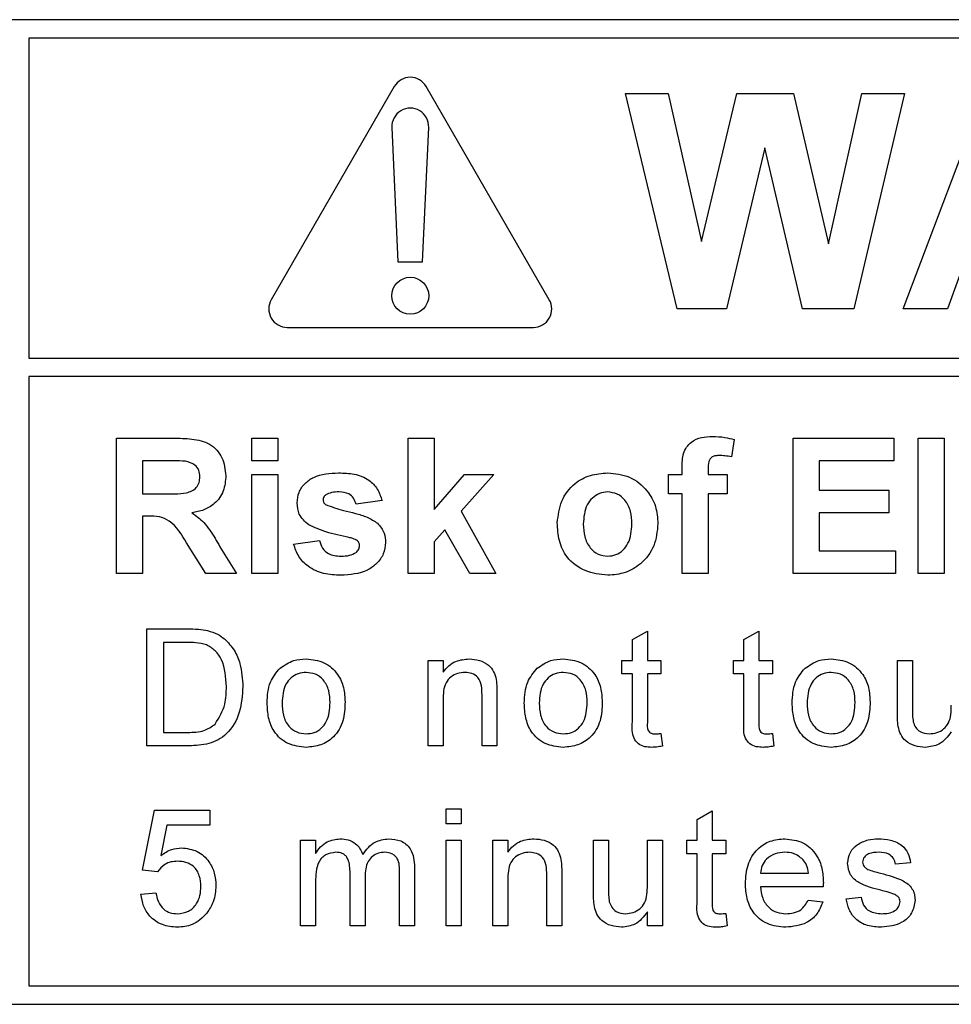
# Model space of a CAD drawing. Header units: millimetres. Extents: x 5 to 418, y 2 to 292.
# Tile 28 of 90: x 107.6 to 110.13, y 198.16 to 200.82. Entities that reach past the tile are written whole.
import ezdxf

# ---------------------------------------------------------------- set-up
doc = ezdxf.new("R2010")
doc.units = ezdxf.units.MM

msp = doc.modelspace()

# ---------------------------------------------------------------- linework, layer by layer
at = {"color": 7, "linetype": 'Continuous', "lineweight": 25}
for p, q in [((113.8297, 200.8237), (105.4964, 200.8237)), ((107.6297, 200.7737), (107.6297, 199.9072)), ((113.8297, 200.7737), (107.6297, 200.7737)), ((108.6197, 200.6427), (108.2864, 200.0654)), ((109.0397, 200.0654), (108.7063, 200.6427)), ((109.2464, 200.6237), (109.3613, 200.6237)), ((109.386, 200.0404), (109.2464, 200.6237)), ((109.3613, 200.6237), (109.452, 200.223)), ((109.452, 200.223), (109.548, 200.6237)), ((109.548, 200.6237), (109.701, 200.6237)), ((109.701, 200.6237), (109.796, 200.2163)), ((109.796, 200.2163), (109.8865, 200.6237)), ((110.0017, 200.6237), (109.8646, 200.0404)), ((109.8865, 200.6237), (110.0017, 200.6237)), ((109.9984, 200.0404), (110.2189, 200.6237)), ((108.6131, 200.5321), (108.6297, 200.1677)), ((108.6964, 200.1677), (108.713, 200.5321)), ((109.624, 200.4765), (109.5197, 200.0404)), ((109.7257, 200.0404), (109.624, 200.4765)), ((108.6297, 200.1677), (108.6964, 200.1677)), ((110.1673, 200.175), (110.1181, 200.0404)), ((109.5197, 200.0404), (109.386, 200.0404)), ((109.8646, 200.0404), (109.7257, 200.0404)), ((110.1181, 200.0404), (109.9984, 200.0404)), ((108.3297, 199.9904), (108.9964, 199.9904)), ((107.6297, 199.9072), (113.9464, 199.9072)), ((113.9464, 199.8572), (107.6297, 199.8572)), ((107.6297, 199.8572), (107.6297, 198.2071)), ((107.8673, 199.6904), (108.0212, 199.6904)), ((107.8673, 199.3237), (107.8673, 199.6904)), ((108.234, 199.6293), (108.234, 199.6904)), ((108.234, 199.6904), (108.3045, 199.6904)), ((108.3045, 199.6904), (108.3045, 199.6293)), ((108.657, 199.3237), (108.657, 199.6904)), ((108.657, 199.6904), (108.7276, 199.6904)), ((108.7276, 199.6904), (108.7276, 199.4973)), ((109.5408, 199.6865), (109.5337, 199.6394)), ((109.7006, 199.3237), (109.7006, 199.6904)), ((109.7006, 199.6904), (109.9733, 199.6904)), ((109.9733, 199.6904), (109.9733, 199.6293)), ((110.0391, 199.6904), (110.1096, 199.6904)), ((110.0391, 199.3237), (110.0391, 199.6904)), ((110.1096, 199.6904), (110.1096, 199.3237)), ((107.9378, 199.6293), (107.9378, 199.54)), ((107.9977, 199.6293), (107.9378, 199.6293)), ((108.3045, 199.6293), (108.234, 199.6293)), ((109.9733, 199.6293), (109.7711, 199.6293)), ((109.7711, 199.6293), (109.7711, 199.5494)), ((109.3998, 199.5917), (109.3998, 199.611)), ((109.4703, 199.6099), (109.4703, 199.5917)), ((108.234, 199.3237), (108.234, 199.5917)), ((108.234, 199.5917), (108.3045, 199.5917)), ((108.3045, 199.5917), (108.3045, 199.3237)), ((108.7276, 199.4973), (108.8098, 199.5917)), ((108.8897, 199.5917), (108.8012, 199.4923)), ((108.8098, 199.5917), (108.8897, 199.5917)), ((109.3622, 199.54), (109.3622, 199.5917)), ((109.3622, 199.5917), (109.3998, 199.5917)), ((109.4703, 199.5917), (109.522, 199.5917)), ((109.522, 199.5917), (109.522, 199.54)), ((109.7711, 199.5494), (109.9592, 199.5494)), ((109.9592, 199.5494), (109.9592, 199.4883)), ((107.9378, 199.54), (107.9946, 199.54)), ((108.5865, 199.5212), (108.516, 199.5118)), ((109.3998, 199.54), (109.3622, 199.54)), ((109.3998, 199.3237), (109.3998, 199.54)), ((109.522, 199.54), (109.4703, 199.54)), ((109.4703, 199.54), (109.4703, 199.3237)), ((107.9536, 199.4788), (107.9378, 199.4788)), ((107.9378, 199.4788), (107.9378, 199.3237)), ((108.8012, 199.4923), (108.8944, 199.3237)), ((109.9592, 199.4883), (109.7711, 199.4883)), ((109.7711, 199.4883), (109.7711, 199.3848)), ((108.7566, 199.4422), (108.7276, 199.4095)), ((108.8239, 199.3237), (108.7566, 199.4422)), ((108.1092, 199.3237), (108.0571, 199.4069)), ((108.1472, 199.3963), (108.1917, 199.3237)), ((108.3468, 199.4036), (108.4173, 199.413)), ((108.7276, 199.4095), (108.7276, 199.3237)), ((109.7711, 199.3848), (109.978, 199.3848)), ((109.978, 199.3848), (109.978, 199.3237)), ((107.9378, 199.3237), (107.8673, 199.3237)), ((108.1917, 199.3237), (108.1092, 199.3237)), ((108.3045, 199.3237), (108.234, 199.3237)), ((108.7276, 199.3237), (108.657, 199.3237)), ((108.8944, 199.3237), (108.8239, 199.3237)), ((109.4703, 199.3237), (109.3998, 199.3237)), ((109.978, 199.3237), (109.7006, 199.3237)), ((110.1096, 199.3237), (110.0391, 199.3237)), ((107.9496, 199.1737), (108.0578, 199.1737)), ((107.9496, 198.8571), (107.9496, 199.1737)), ((109.2649, 199.1448), (109.3055, 199.1679)), ((109.3055, 199.1679), (109.3055, 199.0885)), ((109.567, 199.1448), (109.6076, 199.1679)), ((109.6076, 199.1679), (109.6076, 199.0885)), ((107.9942, 199.1372), (107.9942, 198.8936)), ((108.0584, 199.1372), (107.9942, 199.1372)), ((109.2649, 199.0885), (109.2649, 199.1448)), ((109.567, 199.0885), (109.567, 199.1448)), ((108.7112, 198.8571), (108.7112, 199.0885)), ((108.7112, 199.0885), (108.7518, 199.0885)), ((108.7518, 199.0885), (108.7518, 199.0562)), ((109.2365, 199.0519), (109.2365, 199.0885)), ((109.2365, 199.0885), (109.2649, 199.0885)), ((109.3055, 199.0885), (109.3421, 199.0885)), ((109.3421, 199.0885), (109.3421, 199.0519)), ((109.5386, 199.0519), (109.5386, 199.0885)), ((109.5386, 199.0885), (109.567, 199.0885)), ((109.6076, 199.0885), (109.6441, 199.0885)), ((109.6441, 199.0885), (109.6441, 199.0519)), ((109.9827, 198.9458), (109.9827, 199.0885)), ((109.9827, 199.0885), (110.0233, 199.0885)), ((110.0233, 199.0885), (110.0233, 198.9626)), ((109.2649, 199.0519), (109.2365, 199.0519)), ((109.2649, 198.9221), (109.2649, 199.0519)), ((109.3421, 199.0519), (109.3055, 199.0519)), ((109.3055, 199.0519), (109.3055, 198.9206)), ((109.567, 199.0519), (109.5386, 199.0519)), ((109.567, 198.9221), (109.567, 199.0519)), ((109.6076, 199.0519), (109.6076, 198.9206)), ((109.6441, 199.0519), (109.6076, 199.0519)), ((108.8573, 198.8571), (108.8573, 198.9952)), ((108.8979, 198.9986), (108.8979, 198.8571)), ((108.7518, 198.9811), (108.7518, 198.8571)), ((107.9942, 198.8936), (108.0595, 198.8936)), ((109.3421, 198.8905), (109.3461, 198.8565)), ((109.6441, 198.8905), (109.6482, 198.8565)), ((108.063, 198.8571), (107.9496, 198.8571)), ((108.7518, 198.8571), (108.7112, 198.8571)), ((108.8979, 198.8571), (108.8573, 198.8571)), ((107.9374, 198.5201), (107.9699, 198.6825)), ((107.9699, 198.6825), (108.1201, 198.6825)), ((108.1201, 198.6825), (108.1201, 198.6419)), ((108.7599, 198.6459), (108.7599, 198.6865)), ((108.7599, 198.6865), (108.8005, 198.6865)), ((108.8005, 198.6865), (108.8005, 198.6459)), ((109.4403, 198.6576), (109.4809, 198.6807)), ((109.4809, 198.6807), (109.4809, 198.6013)), ((108.003, 198.6419), (107.9869, 198.5599)), ((108.1201, 198.6419), (108.003, 198.6419)), ((108.8005, 198.6459), (108.7599, 198.6459)), ((109.4403, 198.6013), (109.4403, 198.6576)), ((108.3658, 198.6013), (108.4064, 198.6013)), ((108.3658, 198.3699), (108.3658, 198.6013)), ((108.4064, 198.6013), (108.4064, 198.5652)), ((108.7599, 198.3699), (108.7599, 198.6013)), ((108.7599, 198.6013), (108.8005, 198.6013)), ((108.8005, 198.6013), (108.8005, 198.3699)), ((108.8866, 198.3699), (108.8866, 198.6013)), ((108.8866, 198.6013), (108.9272, 198.6013)), ((108.9272, 198.6013), (108.9272, 198.569)), ((109.1594, 198.4586), (109.1594, 198.6013)), ((109.1594, 198.6013), (109.2, 198.6013)), ((109.2, 198.6013), (109.2, 198.4754)), ((109.3055, 198.4797), (109.3055, 198.6013)), ((109.3055, 198.6013), (109.3461, 198.6013)), ((109.3461, 198.6013), (109.3461, 198.3699)), ((109.4119, 198.5647), (109.4119, 198.6013)), ((109.4119, 198.6013), (109.4403, 198.6013)), ((109.4809, 198.6013), (109.5175, 198.6013)), ((109.5175, 198.6013), (109.5175, 198.5647)), ((109.4403, 198.5647), (109.4119, 198.5647)), ((109.4403, 198.4349), (109.4403, 198.5647)), ((109.4809, 198.5647), (109.4809, 198.4334)), ((109.5175, 198.5647), (109.4809, 198.5647)), ((110.0184, 198.5404), (109.9779, 198.5363)), ((107.978, 198.516), (107.9374, 198.5201)), ((108.4998, 198.3699), (108.4998, 198.5175)), ((108.6337, 198.3699), (108.6337, 198.513)), ((108.6743, 198.528), (108.6743, 198.3699)), ((109.0327, 198.3699), (109.0327, 198.508)), ((109.0733, 198.5115), (109.0733, 198.3699)), ((109.6117, 198.512), (109.7416, 198.512)), ((108.4064, 198.4877), (108.4064, 198.3699)), ((108.5404, 198.5019), (108.5404, 198.3699)), ((108.9272, 198.494), (108.9272, 198.3699)), ((107.9333, 198.4551), (107.9739, 198.4592)), ((109.782, 198.4754), (109.6117, 198.4754)), ((109.7411, 198.4389), (109.7809, 198.4348)), ((109.8439, 198.443), (109.8845, 198.447)), ((109.3055, 198.3699), (109.3055, 198.4077)), ((109.5175, 198.4034), (109.5215, 198.3693)), ((108.4064, 198.3699), (108.3658, 198.3699)), ((108.5404, 198.3699), (108.4998, 198.3699)), ((108.6743, 198.3699), (108.6337, 198.3699)), ((108.8005, 198.3699), (108.7599, 198.3699)), ((108.9272, 198.3699), (108.8866, 198.3699)), ((109.0733, 198.3699), (109.0327, 198.3699)), ((109.3461, 198.3699), (109.3055, 198.3699)), ((107.6297, 198.2071), (113.8297, 198.2071)), ((105.4964, 198.1571), (113.8297, 198.1571))]:
    msp.add_line(p, q, dxfattribs=at)
msp.add_circle((108.663, 200.0761), 0.05, dxfattribs=at)
for centre, start, end in [((108.663, 200.6177), 30, 150), ((108.663, 200.5344), 357.3893, 182.6107), ((108.3297, 200.0404), 150, 270), ((108.9964, 200.0404), 270, 30)]:
    msp.add_arc(centre, 0.05, start, end, dxfattribs=at)
for points, knots in [([(108.0212, 199.6904), (108.0378, 199.6901), (108.071, 199.6896), (108.1135, 199.6808), (108.1393, 199.6589), (108.1584, 199.6309), (108.1615, 199.6056), (108.1634, 199.5888)], [0, 0, 0, 0, 0.2511382, 0.5005379, 0.6257426, 0.7510544, 1, 1, 1, 1]), ([(109.3998, 199.611), (109.3997, 199.6239), (109.3997, 199.6494), (109.4206, 199.6812), (109.4518, 199.6936), (109.4718, 199.6946), (109.4818, 199.6951)], [0, 0, 0, 0, 0.281801, 0.55777, 0.778465, 1, 1, 1, 1]), ([(109.4818, 199.6951), (109.493, 199.6946), (109.513, 199.6939), (109.5323, 199.6887), (109.5408, 199.6865)], [0, 0, 0, 0, 0.559885, 1, 1, 1, 1]), ([(108.0538, 199.6281), (108.0433, 199.6285), (108.0247, 199.6294), (108.006, 199.6293), (107.9977, 199.6293)], [0, 0, 0, 0, 0.559921, 1, 1, 1, 1]), ([(108.0929, 199.5856), (108.0924, 199.5916), (108.0915, 199.6035), (108.0781, 199.6216), (108.063, 199.6256), (108.0538, 199.6281)], [0, 0, 0, 0, 0.2810837, 0.5612808, 1, 1, 1, 1]), ([(109.5, 199.6434), (109.4968, 199.6433), (109.4903, 199.643), (109.4807, 199.6402), (109.4704, 199.6293), (109.4703, 199.6179), (109.4703, 199.6099)], [0, 0, 0, 0, 0.187802, 0.374953, 0.560679, 1, 1, 1, 1]), ([(109.5337, 199.6394), (109.5275, 199.6407), (109.5164, 199.6429), (109.505, 199.6432), (109.5, 199.6434)], [0, 0, 0, 0, 0.559847, 1, 1, 1, 1]), ([(107.9946, 199.54), (108.0153, 199.5393), (108.0413, 199.5384), (108.0715, 199.5464), (108.0841, 199.5561), (108.0919, 199.57), (108.0926, 199.5804), (108.0929, 199.5856)], [0, 0, 0, 0, 0.500908, 0.625718, 0.750365, 0.875021, 1, 1, 1, 1]), ([(108.1634, 199.5888), (108.1622, 199.5746), (108.1598, 199.5464), (108.136, 199.5129), (108.1041, 199.4945), (108.0824, 199.4901), (108.0715, 199.488)], [0, 0, 0, 0, 0.279943, 0.558974, 0.779184, 1, 1, 1, 1]), ([(108.3562, 199.5149), (108.3572, 199.5247), (108.3591, 199.5442), (108.3767, 199.5686), (108.4117, 199.5935), (108.4451, 199.5952), (108.4685, 199.5964)], [0, 0, 0, 0, 0.186756, 0.373549, 0.56049, 1, 1, 1, 1]), ([(108.4685, 199.5964), (108.4828, 199.5959), (108.5113, 199.595), (108.5499, 199.5811), (108.5756, 199.5532), (108.5829, 199.5318), (108.5865, 199.5212)], [0, 0, 0, 0, 0.280825, 0.559925, 0.77968, 1, 1, 1, 1]), ([(109.0613, 199.4614), (109.0638, 199.4814), (109.0688, 199.5213), (109.1037, 199.5679), (109.1502, 199.5925), (109.1817, 199.5951), (109.1974, 199.5964)], [0, 0, 0, 0, 0.2799501, 0.5591471, 0.779424, 1, 1, 1, 1]), ([(109.1974, 199.5964), (109.2179, 199.5943), (109.2587, 199.5903), (109.3044, 199.5528), (109.3304, 199.5065), (109.3328, 199.4745), (109.334, 199.4584)], [0, 0, 0, 0, 0.279785, 0.559124, 0.779388, 1, 1, 1, 1]), ([(108.434, 199.537), (108.4317, 199.5349), (108.4275, 199.531), (108.4269, 199.5254), (108.4267, 199.5229)], [0, 0, 0, 0, 0.559411, 1, 1, 1, 1]), ([(108.4267, 199.5229), (108.4272, 199.5201), (108.428, 199.5151), (108.4318, 199.5118), (108.4335, 199.5104)], [0, 0, 0, 0, 0.558274, 1, 1, 1, 1]), ([(108.4703, 199.5447), (108.4632, 199.5446), (108.4506, 199.5445), (108.4391, 199.5393), (108.434, 199.537)], [0, 0, 0, 0, 0.5610172, 1, 1, 1, 1]), ([(108.516, 199.5118), (108.5142, 199.5172), (108.5106, 199.5282), (108.4947, 199.543), (108.4796, 199.544), (108.4703, 199.5447)], [0, 0, 0, 0, 0.28081, 0.560758, 1, 1, 1, 1]), ([(109.1978, 199.5447), (109.1901, 199.5439), (109.1748, 199.5424), (109.1556, 199.5289), (109.135, 199.5022), (109.1331, 199.476), (109.1318, 199.4577)], [0, 0, 0, 0, 0.186985, 0.373878, 0.561022, 1, 1, 1, 1]), ([(109.2634, 199.4582), (109.2629, 199.4696), (109.2619, 199.4924), (109.2478, 199.5216), (109.2247, 199.5414), (109.2068, 199.5436), (109.1978, 199.5447)], [0, 0, 0, 0, 0.281043, 0.560553, 0.78042, 1, 1, 1, 1]), ([(108.388, 199.4553), (108.3777, 199.4642), (108.3594, 199.4803), (108.3572, 199.5043), (108.3562, 199.5149)], [0, 0, 0, 0, 0.558645, 1, 1, 1, 1]), ([(108.4335, 199.5104), (108.4496, 199.5046), (108.4761, 199.4952), (108.5144, 199.4872), (108.5464, 199.4776), (108.5651, 199.4657), (108.5744, 199.4598)], [0, 0, 0, 0, 0.339607, 0.560063, 0.78038, 1, 1, 1, 1]), ([(108.0571, 199.4069), (108.0439, 199.4292), (108.0255, 199.4601), (107.9833, 199.4792), (107.9635, 199.479), (107.9536, 199.4788)], [0, 0, 0, 0, 0.560986, 0.779305, 1, 1, 1, 1]), ([(108.0715, 199.488), (108.0827, 199.48), (108.1011, 199.4669), (108.1199, 199.4416), (108.1341, 199.4193), (108.1428, 199.404), (108.1472, 199.3963)], [0, 0, 0, 0, 0.339561, 0.559573, 0.779778, 1, 1, 1, 1]), ([(108.4967, 199.4213), (108.4757, 199.4257), (108.4383, 199.4334), (108.4034, 199.4486), (108.388, 199.4553)], [0, 0, 0, 0, 0.560705, 1, 1, 1, 1]), ([(108.5744, 199.4598), (108.5816, 199.4513), (108.5944, 199.4362), (108.5955, 199.4165), (108.5959, 199.4077)], [0, 0, 0, 0, 0.558015, 1, 1, 1, 1]), ([(109.1979, 199.319), (109.1771, 199.3214), (109.1356, 199.3261), (109.0869, 199.3627), (109.064, 199.4124), (109.0622, 199.4451), (109.0613, 199.4614)], [0, 0, 0, 0, 0.280145, 0.558899, 0.779053, 1, 1, 1, 1]), ([(109.1318, 199.4577), (109.1324, 199.4462), (109.1334, 199.4233), (109.1475, 199.3939), (109.1707, 199.374), (109.1888, 199.3718), (109.1978, 199.3707)], [0, 0, 0, 0, 0.281015, 0.560464, 0.780394, 1, 1, 1, 1]), ([(109.1978, 199.3707), (109.2055, 199.3715), (109.2208, 199.373), (109.2401, 199.3866), (109.2604, 199.4136), (109.2622, 199.4398), (109.2634, 199.4582)], [0, 0, 0, 0, 0.18693, 0.373819, 0.560978, 1, 1, 1, 1]), ([(109.334, 199.4584), (109.332, 199.438), (109.3279, 199.3971), (109.2918, 199.3505), (109.246, 199.3229), (109.2139, 199.3203), (109.1979, 199.319)], [0, 0, 0, 0, 0.279924, 0.559367, 0.779516, 1, 1, 1, 1]), ([(108.5203, 199.4122), (108.5162, 199.4146), (108.5087, 199.4187), (108.5004, 199.4205), (108.4967, 199.4213)], [0, 0, 0, 0, 0.558614, 1, 1, 1, 1]), ([(108.4746, 199.319), (108.459, 199.3198), (108.4279, 199.3212), (108.3872, 199.3392), (108.3588, 199.3688), (108.3508, 199.392), (108.3468, 199.4036)], [0, 0, 0, 0, 0.280651, 0.560003, 0.779956, 1, 1, 1, 1]), ([(108.4173, 199.413), (108.4194, 199.406), (108.4236, 199.3919), (108.4437, 199.373), (108.4629, 199.3716), (108.4747, 199.3707)], [0, 0, 0, 0, 0.280993, 0.560665, 1, 1, 1, 1]), ([(108.5959, 199.4077), (108.5947, 199.3972), (108.5924, 199.3762), (108.5731, 199.3502), (108.5358, 199.3228), (108.4998, 199.3206), (108.4746, 199.319)], [0, 0, 0, 0, 0.186725, 0.373655, 0.5608, 1, 1, 1, 1]), ([(108.5161, 199.3806), (108.5191, 199.3834), (108.5244, 199.3886), (108.5251, 199.3959), (108.5254, 199.3992)], [0, 0, 0, 0, 0.558844, 1, 1, 1, 1]), ([(108.5254, 199.3992), (108.5252, 199.4019), (108.5248, 199.4068), (108.5217, 199.4106), (108.5203, 199.4122)], [0, 0, 0, 0, 0.559319, 1, 1, 1, 1]), ([(108.4747, 199.3707), (108.4828, 199.3709), (108.4974, 199.3712), (108.5104, 199.3777), (108.5161, 199.3806)], [0, 0, 0, 0, 0.560783, 1, 1, 1, 1]), ([(108.0578, 199.1737), (108.0684, 199.1737), (108.0871, 199.1736), (108.1057, 199.1705), (108.1138, 199.1692)], [0, 0, 0, 0, 0.560174, 1, 1, 1, 1]), ([(108.1138, 199.1692), (108.1232, 199.1665), (108.1399, 199.1617), (108.1538, 199.1511), (108.1598, 199.1465)], [0, 0, 0, 0, 0.559847, 1, 1, 1, 1]), ([(108.1107, 199.1306), (108.1011, 199.133), (108.0839, 199.1372), (108.0662, 199.1372), (108.0584, 199.1372)], [0, 0, 0, 0, 0.559255, 1, 1, 1, 1]), ([(108.1647, 199.0178), (108.1633, 199.0429), (108.1613, 199.078), (108.136, 199.1158), (108.1192, 199.1257), (108.1107, 199.1306)], [0, 0, 0, 0, 0.55915, 0.78004, 1, 1, 1, 1]), ([(108.1598, 199.1465), (108.1692, 199.1369), (108.1878, 199.1176), (108.2059, 199.0724), (108.208, 199.0381), (108.2094, 199.0171)], [0, 0, 0, 0, 0.279769, 0.559929, 1, 1, 1, 1]), ([(108.2752, 198.9728), (108.2761, 198.9926), (108.2777, 199.0281), (108.3001, 199.0552), (108.31, 199.0671)], [0, 0, 0, 0, 0.560963, 1, 1, 1, 1]), ([(108.31, 199.0671), (108.322, 199.0754), (108.3435, 199.0903), (108.3694, 199.0918), (108.3808, 199.0925)], [0, 0, 0, 0, 0.5590331, 1, 1, 1, 1]), ([(108.3808, 199.0925), (108.3975, 199.0907), (108.4307, 199.0871), (108.4669, 199.0546), (108.4842, 199.0151), (108.4856, 198.989), (108.4863, 198.976)], [0, 0, 0, 0, 0.279556, 0.5586, 0.778991, 1, 1, 1, 1]), ([(108.7518, 199.0562), (108.7565, 199.0623), (108.766, 199.0745), (108.7901, 199.0896), (108.8101, 199.0914), (108.8223, 199.0925)], [0, 0, 0, 0, 0.280554, 0.560815, 1, 1, 1, 1]), ([(108.8223, 199.0925), (108.8317, 199.0917), (108.8506, 199.0902), (108.8749, 199.078), (108.8901, 199.0582), (108.8939, 199.0438), (108.8958, 199.0366)], [0, 0, 0, 0, 0.280216, 0.559971, 0.779636, 1, 1, 1, 1]), ([(108.9718, 198.9728), (108.9727, 198.9926), (108.9744, 199.0281), (108.9968, 199.0552), (109.0067, 199.0671)], [0, 0, 0, 0, 0.560963, 1, 1, 1, 1]), ([(109.0067, 199.0671), (109.0187, 199.0754), (109.0401, 199.0903), (109.0661, 199.0918), (109.0775, 199.0925)], [0, 0, 0, 0, 0.5590331, 1, 1, 1, 1]), ([(109.0775, 199.0925), (109.0941, 199.0907), (109.1274, 199.0871), (109.1636, 199.0546), (109.1809, 199.0151), (109.1822, 198.989), (109.1829, 198.976)], [0, 0, 0, 0, 0.279556, 0.5586, 0.778991, 1, 1, 1, 1]), ([(109.6977, 198.9728), (109.6986, 198.9926), (109.7003, 199.0281), (109.7227, 199.0552), (109.7325, 199.0671)], [0, 0, 0, 0, 0.560963, 1, 1, 1, 1]), ([(109.7325, 199.0671), (109.7446, 199.0754), (109.766, 199.0903), (109.792, 199.0918), (109.8034, 199.0925)], [0, 0, 0, 0, 0.5590331, 1, 1, 1, 1]), ([(109.8034, 199.0925), (109.82, 199.0907), (109.8533, 199.0871), (109.8895, 199.0546), (109.9068, 199.0151), (109.9081, 198.989), (109.9088, 198.976)], [0, 0, 0, 0, 0.279556, 0.5586, 0.778991, 1, 1, 1, 1]), ([(108.3808, 199.056), (108.3734, 199.0553), (108.3585, 199.0541), (108.3391, 199.042), (108.3186, 199.0163), (108.3169, 198.9908), (108.3158, 198.9729)], [0, 0, 0, 0, 0.187137, 0.374025, 0.561097, 1, 1, 1, 1]), ([(108.4457, 198.9741), (108.4452, 198.9851), (108.4442, 199.0071), (108.4299, 199.0352), (108.4068, 199.0532), (108.3895, 199.055), (108.3808, 199.056)], [0, 0, 0, 0, 0.281064, 0.560316, 0.780174, 1, 1, 1, 1]), ([(108.811, 199.056), (108.8042, 199.0554), (108.7906, 199.0543), (108.7722, 199.0446), (108.7528, 199.0212), (108.7522, 198.9977), (108.7518, 198.9811)], [0, 0, 0, 0, 0.187273, 0.374362, 0.56054, 1, 1, 1, 1]), ([(108.8573, 198.9952), (108.8573, 199.0034), (108.8572, 199.0197), (108.8488, 199.0422), (108.8303, 199.0543), (108.8174, 199.0554), (108.811, 199.056)], [0, 0, 0, 0, 0.2816799, 0.5597852, 0.7795872, 1, 1, 1, 1]), ([(109.0775, 199.056), (109.0701, 199.0553), (109.0552, 199.0541), (109.0358, 199.042), (109.0153, 199.0163), (109.0136, 198.9908), (109.0124, 198.9729)], [0, 0, 0, 0, 0.187137, 0.374025, 0.561097, 1, 1, 1, 1]), ([(109.1423, 198.9741), (109.1418, 198.9851), (109.1409, 199.0071), (109.1266, 199.0352), (109.1035, 199.0532), (109.0862, 199.055), (109.0775, 199.056)], [0, 0, 0, 0, 0.281064, 0.560316, 0.780174, 1, 1, 1, 1]), ([(109.8034, 199.056), (109.796, 199.0553), (109.7811, 199.0541), (109.7617, 199.042), (109.7412, 199.0163), (109.7395, 198.9908), (109.7383, 198.9729)], [0, 0, 0, 0, 0.187137, 0.374025, 0.561097, 1, 1, 1, 1]), ([(109.8682, 198.9741), (109.8677, 198.9851), (109.8668, 199.0071), (109.8525, 199.0352), (109.8294, 199.0532), (109.8121, 199.055), (109.8034, 199.056)], [0, 0, 0, 0, 0.281064, 0.560316, 0.780174, 1, 1, 1, 1]), ([(108.2094, 199.0171), (108.2078, 198.994), (108.2046, 198.9479), (108.1724, 198.8883), (108.1177, 198.8593), (108.0813, 198.8578), (108.063, 198.8571)], [0, 0, 0, 0, 0.28084, 0.559952, 0.779068, 1, 1, 1, 1]), ([(108.1343, 198.916), (108.1449, 198.9335), (108.1639, 198.965), (108.1645, 199.0016), (108.1647, 199.0178)], [0, 0, 0, 0, 0.5574522, 1, 1, 1, 1]), ([(108.8958, 199.0366), (108.8966, 199.0295), (108.8979, 199.0169), (108.8979, 199.0042), (108.8979, 198.9986)], [0, 0, 0, 0, 0.559791, 1, 1, 1, 1]), ([(108.3808, 198.853), (108.3639, 198.8548), (108.3299, 198.8584), (108.2931, 198.892), (108.2771, 198.933), (108.2758, 198.9595), (108.2752, 198.9728)], [0, 0, 0, 0, 0.279616, 0.558371, 0.778858, 1, 1, 1, 1]), ([(108.3158, 198.9729), (108.3162, 198.9617), (108.3172, 198.9395), (108.3309, 198.9105), (108.3545, 198.8924), (108.3721, 198.8905), (108.3808, 198.8895)], [0, 0, 0, 0, 0.281129, 0.560384, 0.780159, 1, 1, 1, 1]), ([(108.4863, 198.976), (108.4857, 198.9587), (108.4846, 198.9244), (108.4598, 198.881), (108.4213, 198.857), (108.3943, 198.8543), (108.3808, 198.853)], [0, 0, 0, 0, 0.281033, 0.559513, 0.779602, 1, 1, 1, 1]), ([(108.3808, 198.8895), (108.3884, 198.8902), (108.4034, 198.8915), (108.4227, 198.9041), (108.4431, 198.9303), (108.4446, 198.956), (108.4457, 198.9741)], [0, 0, 0, 0, 0.187044, 0.373945, 0.560983, 1, 1, 1, 1]), ([(109.0775, 198.853), (109.0605, 198.8548), (109.0266, 198.8584), (108.9897, 198.892), (108.9738, 198.933), (108.9725, 198.9595), (108.9718, 198.9728)], [0, 0, 0, 0, 0.279616, 0.558371, 0.778858, 1, 1, 1, 1]), ([(109.0124, 198.9729), (109.0129, 198.9617), (109.0139, 198.9395), (109.0275, 198.9105), (109.0512, 198.8924), (109.0687, 198.8905), (109.0775, 198.8895)], [0, 0, 0, 0, 0.281129, 0.560384, 0.780159, 1, 1, 1, 1]), ([(109.1829, 198.976), (109.1824, 198.9587), (109.1812, 198.9244), (109.1565, 198.881), (109.1179, 198.857), (109.091, 198.8543), (109.0775, 198.853)], [0, 0, 0, 0, 0.281033, 0.559513, 0.779602, 1, 1, 1, 1]), ([(109.0775, 198.8895), (109.085, 198.8902), (109.1, 198.8915), (109.1194, 198.9041), (109.1398, 198.9303), (109.1413, 198.956), (109.1423, 198.9741)], [0, 0, 0, 0, 0.187044, 0.373945, 0.560983, 1, 1, 1, 1]), ([(109.8034, 198.853), (109.7864, 198.8548), (109.7525, 198.8584), (109.7156, 198.892), (109.6997, 198.933), (109.6984, 198.9595), (109.6977, 198.9728)], [0, 0, 0, 0, 0.279616, 0.558371, 0.778858, 1, 1, 1, 1]), ([(109.7383, 198.9729), (109.7388, 198.9617), (109.7398, 198.9395), (109.7534, 198.9105), (109.7771, 198.8924), (109.7946, 198.8905), (109.8034, 198.8895)], [0, 0, 0, 0, 0.2811293, 0.560384, 0.7801589, 1, 1, 1, 1]), ([(109.9088, 198.976), (109.9083, 198.9587), (109.9071, 198.9244), (109.8824, 198.881), (109.8438, 198.857), (109.8169, 198.8543), (109.8034, 198.853)], [0, 0, 0, 0, 0.281033, 0.559513, 0.779602, 1, 1, 1, 1]), ([(109.8034, 198.8895), (109.8109, 198.8902), (109.8259, 198.8915), (109.8453, 198.9041), (109.8657, 198.9303), (109.8672, 198.956), (109.8682, 198.9741)], [0, 0, 0, 0, 0.1870444, 0.3739447, 0.5609834, 1, 1, 1, 1]), ([(110.0233, 198.9626), (110.0233, 198.955), (110.0232, 198.9414), (110.0249, 198.9279), (110.0257, 198.922)], [0, 0, 0, 0, 0.560241, 1, 1, 1, 1]), ([(110.0694, 198.8895), (110.0764, 198.8902), (110.0902, 198.8916), (110.1089, 198.9018), (110.1284, 198.926), (110.1287, 198.95), (110.1289, 198.9669)], [0, 0, 0, 0, 0.187111, 0.374253, 0.560834, 1, 1, 1, 1]), ([(109.985, 198.9094), (109.9842, 198.9162), (109.9827, 198.9283), (109.9827, 198.9404), (109.9827, 198.9458)], [0, 0, 0, 0, 0.559839, 1, 1, 1, 1]), ([(108.0595, 198.8936), (108.0749, 198.8936), (108.1022, 198.8936), (108.1245, 198.9092), (108.1343, 198.916)], [0, 0, 0, 0, 0.561861, 1, 1, 1, 1]), ([(109.3175, 198.853), (109.3111, 198.8532), (109.2984, 198.8537), (109.2801, 198.8611), (109.2626, 198.8843), (109.264, 198.9065), (109.2649, 198.9221)], [0, 0, 0, 0, 0.1874327, 0.3738211, 0.5594622, 1, 1, 1, 1]), ([(109.3055, 198.9206), (109.305, 198.913), (109.3044, 198.9034), (109.3107, 198.8942), (109.3168, 198.8899), (109.3224, 198.8897), (109.3262, 198.8895)], [0, 0, 0, 0, 0.499596, 0.625239, 0.750354, 1, 1, 1, 1]), ([(109.6196, 198.853), (109.6132, 198.8532), (109.6005, 198.8537), (109.5822, 198.8611), (109.5646, 198.8843), (109.566, 198.9065), (109.567, 198.9221)], [0, 0, 0, 0, 0.187433, 0.373821, 0.559462, 1, 1, 1, 1]), ([(109.6076, 198.9206), (109.6071, 198.913), (109.6064, 198.9034), (109.6127, 198.8942), (109.6189, 198.8899), (109.6245, 198.8897), (109.6282, 198.8895)], [0, 0, 0, 0, 0.499596, 0.625239, 0.750354, 1, 1, 1, 1]), ([(110.0585, 198.853), (110.0491, 198.8538), (110.0302, 198.8556), (110.006, 198.868), (109.9905, 198.8877), (109.9869, 198.9021), (109.985, 198.9094)], [0, 0, 0, 0, 0.280286, 0.560186, 0.779607, 1, 1, 1, 1]), ([(110.0257, 198.922), (110.0275, 198.9168), (110.0311, 198.9063), (110.0463, 198.8923), (110.0607, 198.8906), (110.0694, 198.8895)], [0, 0, 0, 0, 0.280864, 0.561194, 1, 1, 1, 1]), ([(109.3262, 198.8895), (109.3291, 198.8896), (109.3345, 198.8898), (109.3398, 198.8903), (109.3421, 198.8905)], [0, 0, 0, 0, 0.559965, 1, 1, 1, 1]), ([(109.6282, 198.8895), (109.6312, 198.8896), (109.6365, 198.8898), (109.6418, 198.8903), (109.6441, 198.8905)], [0, 0, 0, 0, 0.559965, 1, 1, 1, 1]), ([(110.1289, 198.8949), (110.1187, 198.8817), (110.1006, 198.8581), (110.0714, 198.8546), (110.0585, 198.853)], [0, 0, 0, 0, 0.559466, 1, 1, 1, 1]), ([(109.3461, 198.8565), (109.3408, 198.8554), (109.3314, 198.8535), (109.3218, 198.8532), (109.3175, 198.853)], [0, 0, 0, 0, 0.5600783, 1, 1, 1, 1]), ([(109.6482, 198.8565), (109.6429, 198.8554), (109.6334, 198.8535), (109.6238, 198.8532), (109.6196, 198.853)], [0, 0, 0, 0, 0.560078, 1, 1, 1, 1]), ([(108.4064, 198.5652), (108.4106, 198.5715), (108.4191, 198.584), (108.441, 198.6011), (108.4606, 198.6038), (108.4725, 198.6053)], [0, 0, 0, 0, 0.28095, 0.561784, 1, 1, 1, 1]), ([(108.4725, 198.6053), (108.4801, 198.6049), (108.4952, 198.604), (108.5144, 198.5938), (108.5276, 198.5791), (108.5319, 198.568), (108.534, 198.5624)], [0, 0, 0, 0, 0.280176, 0.559511, 0.779663, 1, 1, 1, 1]), ([(108.534, 198.5624), (108.5441, 198.5757), (108.5621, 198.5996), (108.5913, 198.6036), (108.6042, 198.6053)], [0, 0, 0, 0, 0.560019, 1, 1, 1, 1]), ([(108.6042, 198.6053), (108.6154, 198.6045), (108.6379, 198.6029), (108.6635, 198.5817), (108.6732, 198.5542), (108.674, 198.5367), (108.6743, 198.528)], [0, 0, 0, 0, 0.2803171, 0.5582261, 0.7787147, 1, 1, 1, 1]), ([(108.9272, 198.569), (108.9319, 198.5751), (108.9414, 198.5873), (108.9654, 198.6024), (108.9854, 198.6042), (108.9976, 198.6053)], [0, 0, 0, 0, 0.280554, 0.560815, 1, 1, 1, 1]), ([(108.9976, 198.6053), (109.0071, 198.6046), (109.026, 198.603), (109.0503, 198.5909), (109.0655, 198.571), (109.0693, 198.5566), (109.0712, 198.5494)], [0, 0, 0, 0, 0.280216, 0.559971, 0.779636, 1, 1, 1, 1]), ([(109.5711, 198.4836), (109.5721, 198.5008), (109.5741, 198.535), (109.5997, 198.5772), (109.6376, 198.6019), (109.6645, 198.6042), (109.678, 198.6053)], [0, 0, 0, 0, 0.280748, 0.559775, 0.779666, 1, 1, 1, 1]), ([(109.678, 198.6053), (109.6948, 198.6034), (109.7284, 198.5995), (109.7641, 198.5656), (109.7802, 198.5252), (109.7815, 198.499), (109.7822, 198.4858)], [0, 0, 0, 0, 0.279366, 0.558398, 0.778885, 1, 1, 1, 1]), ([(109.8479, 198.5382), (109.8495, 198.5494), (109.8522, 198.5695), (109.8669, 198.5831), (109.8734, 198.5891)], [0, 0, 0, 0, 0.558927, 1, 1, 1, 1]), ([(109.8734, 198.5891), (109.8833, 198.5944), (109.9011, 198.6039), (109.9212, 198.6049), (109.93, 198.6053)], [0, 0, 0, 0, 0.558938, 1, 1, 1, 1]), ([(109.93, 198.6053), (109.9414, 198.6047), (109.9641, 198.6033), (109.9945, 198.5909), (110.0132, 198.5669), (110.0167, 198.5492), (110.0184, 198.5404)], [0, 0, 0, 0, 0.280737, 0.560427, 0.77945, 1, 1, 1, 1]), ([(107.9869, 198.5599), (107.9965, 198.5665), (108.0137, 198.5782), (108.0343, 198.5801), (108.0434, 198.581)], [0, 0, 0, 0, 0.559939, 1, 1, 1, 1]), ([(108.0434, 198.581), (108.0579, 198.5791), (108.0869, 198.5753), (108.1176, 198.5464), (108.1341, 198.5126), (108.1356, 198.4899), (108.1363, 198.4785)], [0, 0, 0, 0, 0.2791704, 0.5587975, 0.7791691, 1, 1, 1, 1]), ([(108.4608, 198.5688), (108.4516, 198.5674), (108.4376, 198.5654), (108.4228, 198.5538), (108.407, 198.5307), (108.4067, 198.5068), (108.4064, 198.4877)], [0, 0, 0, 0, 0.249225, 0.374862, 0.500555, 1, 1, 1, 1]), ([(108.4998, 198.5175), (108.4991, 198.5302), (108.4983, 198.546), (108.487, 198.5609), (108.4764, 198.5676), (108.467, 198.5683), (108.4608, 198.5688)], [0, 0, 0, 0, 0.4985157, 0.6241345, 0.7496359, 1, 1, 1, 1]), ([(108.5944, 198.5688), (108.5883, 198.5683), (108.5761, 198.5674), (108.5599, 198.5582), (108.5423, 198.5376), (108.5412, 198.5166), (108.5404, 198.5019)], [0, 0, 0, 0, 0.187283, 0.374334, 0.56118, 1, 1, 1, 1]), ([(108.6337, 198.513), (108.634, 198.5267), (108.6344, 198.5439), (108.6218, 198.5594), (108.6109, 198.567), (108.601, 198.5681), (108.5944, 198.5688)], [0, 0, 0, 0, 0.499043, 0.624568, 0.750308, 1, 1, 1, 1]), ([(108.9864, 198.5688), (108.9796, 198.5682), (108.966, 198.5671), (108.9476, 198.5574), (108.9282, 198.534), (108.9276, 198.5105), (108.9272, 198.494)], [0, 0, 0, 0, 0.187273, 0.374362, 0.56054, 1, 1, 1, 1]), ([(109.0327, 198.508), (109.0327, 198.5162), (109.0325, 198.5325), (109.0242, 198.555), (109.0057, 198.5671), (108.9928, 198.5682), (108.9864, 198.5688)], [0, 0, 0, 0, 0.28168, 0.559785, 0.779587, 1, 1, 1, 1]), ([(109.6778, 198.5688), (109.6688, 198.568), (109.6506, 198.5665), (109.6288, 198.5525), (109.6149, 198.5332), (109.6127, 198.519), (109.6117, 198.512)], [0, 0, 0, 0, 0.28019, 0.559728, 0.779642, 1, 1, 1, 1]), ([(109.7267, 198.5494), (109.7186, 198.5558), (109.7041, 198.5672), (109.6859, 198.5683), (109.6778, 198.5688)], [0, 0, 0, 0, 0.5585118, 1, 1, 1, 1]), ([(109.933, 198.5688), (109.9232, 198.5686), (109.9084, 198.5682), (109.8944, 198.5579), (109.8892, 198.5496), (109.8888, 198.5448), (109.8885, 198.5424)], [0, 0, 0, 0, 0.49977, 0.749095, 0.874592, 1, 1, 1, 1]), ([(109.9779, 198.5363), (109.9764, 198.5419), (109.9735, 198.5531), (109.957, 198.5671), (109.9421, 198.5682), (109.933, 198.5688)], [0, 0, 0, 0, 0.2803044, 0.560237, 1, 1, 1, 1]), ([(108.0322, 198.5444), (108.0262, 198.5441), (108.0142, 198.5436), (107.994, 198.5352), (107.984, 198.5233), (107.978, 198.516)], [0, 0, 0, 0, 0.2809249, 0.5611607, 1, 1, 1, 1]), ([(108.0957, 198.4761), (108.0951, 198.486), (108.0938, 198.5058), (108.0788, 198.5306), (108.0556, 198.5431), (108.04, 198.544), (108.0322, 198.5444)], [0, 0, 0, 0, 0.2806528, 0.559595, 0.7792903, 1, 1, 1, 1]), ([(109.0712, 198.5494), (109.072, 198.5423), (109.0733, 198.5297), (109.0733, 198.517), (109.0733, 198.5115)], [0, 0, 0, 0, 0.559791, 1, 1, 1, 1]), ([(109.7416, 198.512), (109.7405, 198.5197), (109.7386, 198.5335), (109.7303, 198.5445), (109.7267, 198.5494)], [0, 0, 0, 0, 0.560674, 1, 1, 1, 1]), ([(109.938, 198.4659), (109.9174, 198.4711), (109.8917, 198.4776), (109.8654, 198.4953), (109.8518, 198.5118), (109.8495, 198.5277), (109.8479, 198.5382)], [0, 0, 0, 0, 0.501321, 0.626592, 0.751817, 1, 1, 1, 1]), ([(109.8885, 198.5424), (109.8888, 198.5399), (109.8892, 198.5355), (109.8917, 198.5318), (109.8928, 198.5302)], [0, 0, 0, 0, 0.559236, 1, 1, 1, 1]), ([(109.8928, 198.5302), (109.895, 198.528), (109.8989, 198.5241), (109.9039, 198.5219), (109.9062, 198.521)], [0, 0, 0, 0, 0.559084, 1, 1, 1, 1]), ([(109.9062, 198.521), (109.9119, 198.5192), (109.9221, 198.5161), (109.9323, 198.5133), (109.9369, 198.5121)], [0, 0, 0, 0, 0.559965, 1, 1, 1, 1]), ([(109.9369, 198.5121), (109.9579, 198.5067), (109.9843, 198.4999), (110.0121, 198.4829), (110.023, 198.4707), (110.0297, 198.4556), (110.0303, 198.4448), (110.0306, 198.4394)], [0, 0, 0, 0, 0.500446, 0.625396, 0.750274, 0.875069, 1, 1, 1, 1]), ([(109.6802, 198.3658), (109.663, 198.3674), (109.6289, 198.3704), (109.5907, 198.4028), (109.5732, 198.4435), (109.5718, 198.4702), (109.5711, 198.4836)], [0, 0, 0, 0, 0.279952, 0.558661, 0.778994, 1, 1, 1, 1]), ([(109.7822, 198.4858), (109.7821, 198.4839), (109.7821, 198.4804), (109.782, 198.477), (109.782, 198.4754)], [0, 0, 0, 0, 0.559999, 1, 1, 1, 1]), ([(108.0317, 198.3658), (108.0179, 198.367), (107.9902, 198.3692), (107.9577, 198.3925), (107.9385, 198.4229), (107.9351, 198.4444), (107.9333, 198.4551)], [0, 0, 0, 0, 0.28007, 0.559249, 0.779432, 1, 1, 1, 1]), ([(107.9739, 198.4592), (107.9756, 198.4509), (107.979, 198.4345), (107.9926, 198.4144), (108.0121, 198.4037), (108.0253, 198.4028), (108.032, 198.4024)], [0, 0, 0, 0, 0.280714, 0.559926, 0.779622, 1, 1, 1, 1]), ([(108.032, 198.4024), (108.0424, 198.4034), (108.0631, 198.4056), (108.0845, 198.4271), (108.0944, 198.4518), (108.0953, 198.468), (108.0957, 198.4761)], [0, 0, 0, 0, 0.2795388, 0.5582516, 0.7788844, 1, 1, 1, 1]), ([(108.1363, 198.4785), (108.1352, 198.4634), (108.1332, 198.4366), (108.1185, 198.4141), (108.1121, 198.4043)], [0, 0, 0, 0, 0.559726, 1, 1, 1, 1]), ([(109.1617, 198.4222), (109.1609, 198.429), (109.1594, 198.4411), (109.1594, 198.4533), (109.1594, 198.4586)], [0, 0, 0, 0, 0.559839, 1, 1, 1, 1]), ([(109.2, 198.4754), (109.2, 198.4678), (109.1999, 198.4542), (109.2016, 198.4408), (109.2023, 198.4348)], [0, 0, 0, 0, 0.560241, 1, 1, 1, 1]), ([(109.2461, 198.4024), (109.253, 198.403), (109.2669, 198.4044), (109.2855, 198.4147), (109.3051, 198.4388), (109.3053, 198.4629), (109.3055, 198.4797)], [0, 0, 0, 0, 0.187111, 0.374253, 0.560834, 1, 1, 1, 1]), ([(109.6117, 198.4754), (109.6129, 198.4649), (109.6154, 198.444), (109.6324, 198.4189), (109.656, 198.4044), (109.6725, 198.403), (109.6808, 198.4024)], [0, 0, 0, 0, 0.280633, 0.559687, 0.779661, 1, 1, 1, 1]), ([(109.9761, 198.454), (109.9691, 198.4566), (109.9566, 198.4612), (109.9437, 198.4644), (109.938, 198.4659)], [0, 0, 0, 0, 0.559788, 1, 1, 1, 1]), ([(109.99, 198.4353), (109.9898, 198.4376), (109.9893, 198.4422), (109.9844, 198.4492), (109.9793, 198.4522), (109.9761, 198.454)], [0, 0, 0, 0, 0.279757, 0.559839, 1, 1, 1, 1]), ([(109.2023, 198.4348), (109.2041, 198.4296), (109.2077, 198.4191), (109.223, 198.4051), (109.2373, 198.4034), (109.2461, 198.4024)], [0, 0, 0, 0, 0.280864, 0.561194, 1, 1, 1, 1]), ([(109.4929, 198.3658), (109.4865, 198.366), (109.4738, 198.3665), (109.4555, 198.3739), (109.438, 198.3971), (109.4394, 198.4193), (109.4403, 198.4349)], [0, 0, 0, 0, 0.187433, 0.373821, 0.559462, 1, 1, 1, 1]), ([(109.4809, 198.4334), (109.4804, 198.4258), (109.4798, 198.4163), (109.4861, 198.407), (109.4922, 198.4027), (109.4978, 198.4025), (109.5015, 198.4024)], [0, 0, 0, 0, 0.499596, 0.625239, 0.750354, 1, 1, 1, 1]), ([(109.7809, 198.4348), (109.7763, 198.4233), (109.7672, 198.4003), (109.7318, 198.3707), (109.6997, 198.3677), (109.6802, 198.3658)], [0, 0, 0, 0, 0.280613, 0.560833, 1, 1, 1, 1]), ([(109.6808, 198.4024), (109.6878, 198.4028), (109.7018, 198.4036), (109.7257, 198.4136), (109.7353, 198.4293), (109.7411, 198.4389)], [0, 0, 0, 0, 0.281282, 0.561906, 1, 1, 1, 1]), ([(109.94, 198.3658), (109.9272, 198.3664), (109.9016, 198.3676), (109.8688, 198.3852), (109.8505, 198.4135), (109.8461, 198.4331), (109.8439, 198.443)], [0, 0, 0, 0, 0.280739, 0.559297, 0.779311, 1, 1, 1, 1]), ([(109.8845, 198.447), (109.8861, 198.4397), (109.8894, 198.4251), (109.9091, 198.405), (109.9285, 198.4034), (109.9404, 198.4024)], [0, 0, 0, 0, 0.281314, 0.561069, 1, 1, 1, 1]), ([(110.0306, 198.4394), (110.0287, 198.4272), (110.0248, 198.4029), (109.9908, 198.3713), (109.9592, 198.3679), (109.94, 198.3658)], [0, 0, 0, 0, 0.279926, 0.560038, 1, 1, 1, 1]), ([(109.9404, 198.4024), (109.9466, 198.4026), (109.959, 198.403), (109.9755, 198.4091), (109.9875, 198.4207), (109.9892, 198.4304), (109.99, 198.4353)], [0, 0, 0, 0, 0.281188, 0.560952, 0.781095, 1, 1, 1, 1]), ([(108.1121, 198.4043), (108.0995, 198.3917), (108.077, 198.3693), (108.0456, 198.3669), (108.0317, 198.3658)], [0, 0, 0, 0, 0.558485, 1, 1, 1, 1]), ([(109.2352, 198.3658), (109.2257, 198.3667), (109.2068, 198.3684), (109.1827, 198.3809), (109.1672, 198.4005), (109.1635, 198.415), (109.1617, 198.4222)], [0, 0, 0, 0, 0.280286, 0.560186, 0.779607, 1, 1, 1, 1]), ([(109.3055, 198.4077), (109.2954, 198.3945), (109.2772, 198.3709), (109.2481, 198.3674), (109.2352, 198.3658)], [0, 0, 0, 0, 0.559466, 1, 1, 1, 1]), ([(109.5015, 198.4024), (109.5045, 198.4024), (109.5098, 198.4026), (109.5151, 198.4031), (109.5175, 198.4034)], [0, 0, 0, 0, 0.559965, 1, 1, 1, 1]), ([(109.5215, 198.3693), (109.5162, 198.3682), (109.5068, 198.3664), (109.4972, 198.366), (109.4929, 198.3658)], [0, 0, 0, 0, 0.560078, 1, 1, 1, 1])]:
    msp.add_open_spline(points, degree=3, knots=knots, dxfattribs=at)

doc.saveas('drawing.dxf')
